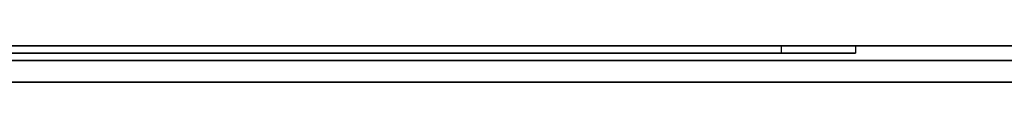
# Model space of a CAD drawing. Extents: x -3.09 to 3.09, y 0 to 2.31.
# Tile 116 of 177: x -1.960197 to -1.946615, y 2.2345 to 2.235. Entities that reach past the tile are written whole.
import ezdxf

# ---------------------------------------------------------------- set-up
doc = ezdxf.new("R2010")
doc.units = 0
doc.layers.get('0').update_dxf_attribs({"linetype": 'CONTINUOUS'})

# ---------------------------------------------------------------- blocks, each defined once
blk = doc.blocks.new('*U1')
at = {"extrusion": (0, 1, 0)}
for p, q in [((3.018, 2.235, -0.83), (-3.018, 2.235, -0.83)), ((-3.018, 2.235, 0.83), (3.018, 2.235, 0.83)), ((-2.798, 2.235, -0.725), (-1.678, 2.235, -0.725)), ((-1.678, 2.235, -0.365), (-2.798, 2.235, -0.365)), ((-1.986485, 2.235, -0.055444), (-1.948667, 2.235, -0.001502)), ((-1.949693, 2.235, -0.091502), (-1.986485, 2.235, -0.055444)), ((-1.965964, 2.235, -0.091502), (-1.949693, 2.235, -0.091502)), ((-1.948667, 2.235, -0.001502), (-1.963838, 2.235, -0.001502)), ((-1.678, 2.2348, -0.725), (-2.798, 2.2348, -0.725)), ((-2.798, 2.2348, -0.365), (-1.678, 2.2348, -0.365)), ((-1.948667, 2.2349, -0.001502), (-1.986485, 2.2349, -0.055444)), ((-1.986485, 2.2349, -0.055444), (-1.949693, 2.2349, -0.091502)), ((-1.979939, 2.2348, -0.490162), (-1.921163, 2.2348, -0.614693)), ((-1.917612, 2.2348, -0.588856), (-1.975898, 2.2348, -0.464693)), ((-1.949693, 2.2349, -0.091502), (-1.965964, 2.2349, -0.091502)), ((-1.963838, 2.2349, -0.001502), (-1.948667, 2.2349, -0.001502)), ((-1.921163, 2.2345, -0.614693), (-1.979939, 2.2345, -0.490162)), ((-1.975898, 2.2345, -0.464693), (-1.917612, 2.2345, -0.588856))]:
    blk.add_line(p, q, dxfattribs=at)
for p, q in [((3.018, 2.235, -0.83), (-3.018, 2.235, -0.83)), ((-2.798, 2.235, -0.725), (-1.678, 2.235, -0.725)), ((-1.965964, 2.235, -0.091502), (-1.949693, 2.235, -0.091502)), ((-1.949693, 2.235, -0.091502), (-1.949693, 2.2349, -0.091502)), ((-1.678, 2.2348, -0.725), (-2.798, 2.2348, -0.725)), ((-1.949693, 2.2349, -0.091502), (-1.965964, 2.2349, -0.091502))]:
    blk.add_line(p, q)
at = {"extrusion": (0, 0, -1)}
for p, q in [((-3.018, 2.235, 0.83), (3.018, 2.235, 0.83)), ((-1.678, 2.235, -0.365), (-2.798, 2.235, -0.365)), ((-1.948667, 2.235, -0.001502), (-1.963838, 2.235, -0.001502)), ((-1.948667, 2.235, -0.001502), (-1.948667, 2.2349, -0.001502)), ((-2.798, 2.2348, -0.365), (-1.678, 2.2348, -0.365)), ((-1.963838, 2.2349, -0.001502), (-1.948667, 2.2349, -0.001502))]:
    blk.add_line(p, q, dxfattribs=at)
at = {"extrusion": (-0.699958, 0, -0.714184)}
for p, q in [((-1.949693, 2.235, -0.091502), (-1.986485, 2.235, -0.055444)), ((-1.949693, 2.235, -0.091502), (-1.949693, 2.2349, -0.091502)), ((-1.986485, 2.2349, -0.055444), (-1.949693, 2.2349, -0.091502))]:
    blk.add_line(p, q, dxfattribs=at)
at = {"extrusion": (-0.818814, 0, 0.57406)}
for p, q in [((-1.986485, 2.235, -0.055444), (-1.948667, 2.235, -0.001502)), ((-1.948667, 2.235, -0.001502), (-1.948667, 2.2349, -0.001502)), ((-1.948667, 2.2349, -0.001502), (-1.986485, 2.2349, -0.055444))]:
    blk.add_line(p, q, dxfattribs=at)
at = {"extrusion": (0.904334, 0, 0.426825)}
for p, q in [((-1.979939, 2.2348, -0.490162), (-1.921163, 2.2348, -0.614693)), ((-1.921163, 2.2345, -0.614693), (-1.979939, 2.2345, -0.490162))]:
    blk.add_line(p, q, dxfattribs=at)
at = {"extrusion": (-0.905223, 0, -0.424937)}
for p, q in [((-1.917612, 2.2348, -0.588856), (-1.975898, 2.2348, -0.464693)), ((-1.975898, 2.2345, -0.464693), (-1.917612, 2.2345, -0.588856))]:
    blk.add_line(p, q, dxfattribs=at)
for points in [[(-1.96029, 2.235, -0.281788), (-1.95985, 2.235, -0.281783), (-1.9594, 2.235, -0.281774), (-1.95896, 2.235, -0.281762), (-1.95852, 2.235, -0.281747), (-1.95808, 2.235, -0.281728), (-1.95765, 2.235, -0.281706), (-1.95722, 2.235, -0.28168), (-1.95679, 2.235, -0.281651), (-1.95636, 2.235, -0.281619), (-1.95593, 2.235, -0.281583), (-1.95551, 2.235, -0.281544), (-1.95509, 2.235, -0.281502), (-1.95468, 2.235, -0.281456), (-1.95426, 2.235, -0.281406), (-1.95385, 2.235, -0.281354), (-1.95344, 2.235, -0.281297), (-1.95303, 2.235, -0.281238), (-1.95263, 2.235, -0.281175), (-1.95223, 2.235, -0.281108), (-1.95183, 2.235, -0.281039), (-1.95143, 2.235, -0.280965), (-1.95104, 2.235, -0.280889), (-1.95065, 2.235, -0.280809), (-1.95026, 2.235, -0.280725), (-1.94987, 2.235, -0.280639), (-1.94949, 2.235, -0.280548), (-1.94911, 2.235, -0.280455), (-1.94873, 2.235, -0.280358), (-1.94835, 2.235, -0.280257), (-1.94798, 2.235, -0.280153), (-1.94761, 2.235, -0.280046), (-1.94724, 2.235, -0.279935), (-1.94687, 2.235, -0.279821), (-1.94651, 2.235, -0.279704)], [(-1.94631, 2.235, -0.158846), (-1.94666, 2.235, -0.158728), (-1.94702, 2.235, -0.158614), (-1.94739, 2.235, -0.158503), (-1.94775, 2.235, -0.158395), (-1.94812, 2.235, -0.15829), (-1.94849, 2.235, -0.158189), (-1.94886, 2.235, -0.158091), (-1.94924, 2.235, -0.157997), (-1.94962, 2.235, -0.157905), (-1.95, 2.235, -0.157817), (-1.95038, 2.235, -0.157733), (-1.95077, 2.235, -0.157651), (-1.95115, 2.235, -0.157573), (-1.95154, 2.235, -0.157499), (-1.95194, 2.235, -0.157427), (-1.95233, 2.235, -0.157359), (-1.95273, 2.235, -0.157295), (-1.95313, 2.235, -0.157233), (-1.95353, 2.235, -0.157175), (-1.95394, 2.235, -0.15712), (-1.95434, 2.235, -0.157069), (-1.95475, 2.235, -0.157021), (-1.95516, 2.235, -0.156976), (-1.95558, 2.235, -0.156934), (-1.956, 2.235, -0.156896), (-1.95642, 2.235, -0.156861), (-1.95684, 2.235, -0.15683), (-1.95726, 2.235, -0.156802), (-1.95769, 2.235, -0.156777), (-1.95812, 2.235, -0.156755), (-1.95855, 2.235, -0.156737), (-1.95898, 2.235, -0.156722), (-1.95942, 2.235, -0.15671), (-1.95986, 2.235, -0.156702), (-1.9603, 2.235, -0.156697)], [(-1.96027, 2.235, -0.170021), (-1.96012, 2.235, -0.170023), (-1.95996, 2.235, -0.170027), (-1.95981, 2.235, -0.17003), (-1.95965, 2.235, -0.170035), (-1.9595, 2.235, -0.17004), (-1.95935, 2.235, -0.170046), (-1.95919, 2.235, -0.170052), (-1.95904, 2.235, -0.17006), (-1.95889, 2.235, -0.170067), (-1.95874, 2.235, -0.170076), (-1.95859, 2.235, -0.170085), (-1.95844, 2.235, -0.170095), (-1.95829, 2.235, -0.170106), (-1.95814, 2.235, -0.170117), (-1.95799, 2.235, -0.170129), (-1.95784, 2.235, -0.170142), (-1.9577, 2.235, -0.170155), (-1.95755, 2.235, -0.17017), (-1.9574, 2.235, -0.170184), (-1.95726, 2.235, -0.1702), (-1.95711, 2.235, -0.170216), (-1.95697, 2.235, -0.170233), (-1.95683, 2.235, -0.17025), (-1.95668, 2.235, -0.170269), (-1.95654, 2.235, -0.170287), (-1.9564, 2.235, -0.170307), (-1.95626, 2.235, -0.170327), (-1.95612, 2.235, -0.170348), (-1.95598, 2.235, -0.17037), (-1.95584, 2.235, -0.170392), (-1.9557, 2.235, -0.170415), (-1.95556, 2.235, -0.170439), (-1.95542, 2.235, -0.170463), (-1.95528, 2.235, -0.170488), (-1.95515, 2.235, -0.170514), (-1.95501, 2.235, -0.170541), (-1.95487, 2.235, -0.170568), (-1.95474, 2.235, -0.170596), (-1.9546, 2.235, -0.170624), (-1.95447, 2.235, -0.170653), (-1.95433, 2.235, -0.170683), (-1.9542, 2.235, -0.170714), (-1.95407, 2.235, -0.170745), (-1.95394, 2.235, -0.170777), (-1.95381, 2.235, -0.17081), (-1.95367, 2.235, -0.170843), (-1.95354, 2.235, -0.170877), (-1.95341, 2.235, -0.170912), (-1.95329, 2.235, -0.170947), (-1.95316, 2.235, -0.170983), (-1.95303, 2.235, -0.17102), (-1.9529, 2.235, -0.171058), (-1.95277, 2.235, -0.171096), (-1.95265, 2.235, -0.171135), (-1.95252, 2.235, -0.171174), (-1.9524, 2.235, -0.171214), (-1.95227, 2.235, -0.171255), (-1.95215, 2.235, -0.171297), (-1.95202, 2.235, -0.171339), (-1.9519, 2.235, -0.171382), (-1.95178, 2.235, -0.171426), (-1.95166, 2.235, -0.17147), (-1.95154, 2.235, -0.171515), (-1.95141, 2.235, -0.171561), (-1.95129, 2.235, -0.171607), (-1.95117, 2.235, -0.171654), (-1.95106, 2.235, -0.171702), (-1.95094, 2.235, -0.171751), (-1.95082, 2.235, -0.1718), (-1.9507, 2.235, -0.17185), (-1.95058, 2.235, -0.1719), (-1.95047, 2.235, -0.171951), (-1.95035, 2.235, -0.172003), (-1.95024, 2.235, -0.172056), (-1.95012, 2.235, -0.172109), (-1.95001, 2.235, -0.172163), (-1.94989, 2.235, -0.172218), (-1.94978, 2.235, -0.172273), (-1.94967, 2.235, -0.172329), (-1.94956, 2.235, -0.172386), (-1.94945, 2.235, -0.172443), (-1.94934, 2.235, -0.172501), (-1.94922, 2.235, -0.17256), (-1.94912, 2.235, -0.172619), (-1.94901, 2.235, -0.17268), (-1.9489, 2.235, -0.17274), (-1.94879, 2.235, -0.172802), (-1.94868, 2.235, -0.172864), (-1.94858, 2.235, -0.172927), (-1.94847, 2.235, -0.172991), (-1.94836, 2.235, -0.173055), (-1.94826, 2.235, -0.17312), (-1.94815, 2.235, -0.173186), (-1.94805, 2.235, -0.173252), (-1.94795, 2.235, -0.173319), (-1.94784, 2.235, -0.173387), (-1.94774, 2.235, -0.173455), (-1.94764, 2.235, -0.173524), (-1.94754, 2.235, -0.173594), (-1.94743, 2.235, -0.173665), (-1.94733, 2.235, -0.173736), (-1.94723, 2.235, -0.173808), (-1.94713, 2.235, -0.173881), (-1.94704, 2.235, -0.173954), (-1.94694, 2.235, -0.174029), (-1.94684, 2.235, -0.174103), (-1.94674, 2.235, -0.174179), (-1.94664, 2.235, -0.174255), (-1.94655, 2.235, -0.174332)], [(-1.94655, 2.235, -0.264078), (-1.94664, 2.235, -0.264155), (-1.94673, 2.235, -0.264232), (-1.94683, 2.235, -0.264308), (-1.94692, 2.235, -0.264383), (-1.94702, 2.235, -0.264458), (-1.94712, 2.235, -0.264532), (-1.94721, 2.235, -0.264605), (-1.94731, 2.235, -0.264678), (-1.94741, 2.235, -0.264749), (-1.94751, 2.235, -0.264821), (-1.9476, 2.235, -0.264891), (-1.9477, 2.235, -0.264961), (-1.9478, 2.235, -0.26503), (-1.9479, 2.235, -0.265098), (-1.948, 2.235, -0.265166), (-1.9481, 2.235, -0.265233), (-1.9482, 2.235, -0.265299), (-1.94831, 2.235, -0.265365), (-1.94841, 2.235, -0.26543), (-1.94851, 2.235, -0.265494), (-1.94861, 2.235, -0.265558), (-1.94872, 2.235, -0.265621), (-1.94882, 2.235, -0.265683), (-1.94893, 2.235, -0.265744), (-1.94903, 2.235, -0.265805), (-1.94914, 2.235, -0.265865), (-1.94925, 2.235, -0.265925), (-1.94935, 2.235, -0.265984), (-1.94946, 2.235, -0.266042), (-1.94957, 2.235, -0.266099), (-1.94968, 2.235, -0.266156), (-1.94979, 2.235, -0.266212), (-1.9499, 2.235, -0.266267), (-1.95001, 2.235, -0.266322), (-1.95013, 2.235, -0.266376), (-1.95024, 2.235, -0.266429), (-1.95035, 2.235, -0.266482), (-1.95047, 2.235, -0.266534), (-1.95058, 2.235, -0.266585), (-1.95069, 2.235, -0.266635), (-1.95081, 2.235, -0.266685), (-1.95093, 2.235, -0.266734), (-1.95104, 2.235, -0.266783), (-1.95116, 2.235, -0.266831), (-1.95128, 2.235, -0.266878), (-1.9514, 2.235, -0.266924), (-1.95152, 2.235, -0.26697), (-1.95164, 2.235, -0.267015), (-1.95176, 2.235, -0.267059), (-1.95188, 2.235, -0.267103), (-1.952, 2.235, -0.267146), (-1.95212, 2.235, -0.267188), (-1.95225, 2.235, -0.26723), (-1.95237, 2.235, -0.26727), (-1.95249, 2.235, -0.267311), (-1.95262, 2.235, -0.26735), (-1.95274, 2.235, -0.267389), (-1.95287, 2.235, -0.267427), (-1.953, 2.235, -0.267465), (-1.95312, 2.235, -0.267501), (-1.95325, 2.235, -0.267538), (-1.95338, 2.235, -0.267573), (-1.95351, 2.235, -0.267608), (-1.95364, 2.235, -0.267642), (-1.95377, 2.235, -0.267675), (-1.9539, 2.235, -0.267708), (-1.95403, 2.235, -0.26774), (-1.95416, 2.235, -0.267771), (-1.9543, 2.235, -0.267802), (-1.95443, 2.235, -0.267831), (-1.95456, 2.235, -0.267861), (-1.9547, 2.235, -0.267889), (-1.95483, 2.235, -0.267917), (-1.95497, 2.235, -0.267944), (-1.95511, 2.235, -0.267971), (-1.95524, 2.235, -0.267996), (-1.95538, 2.235, -0.268021), (-1.95552, 2.235, -0.268046), (-1.95566, 2.235, -0.26807), (-1.9558, 2.235, -0.268093), (-1.95594, 2.235, -0.268115), (-1.95608, 2.235, -0.268137), (-1.95622, 2.235, -0.268158), (-1.95636, 2.235, -0.268178), (-1.9565, 2.235, -0.268197), (-1.95665, 2.235, -0.268216), (-1.95679, 2.235, -0.268235), (-1.95694, 2.235, -0.268252), (-1.95708, 2.235, -0.268269), (-1.95723, 2.235, -0.268285), (-1.95737, 2.235, -0.268301), (-1.95752, 2.235, -0.268315), (-1.95767, 2.235, -0.268329), (-1.95781, 2.235, -0.268343), (-1.95796, 2.235, -0.268356), (-1.95811, 2.235, -0.268368), (-1.95826, 2.235, -0.268379), (-1.95841, 2.235, -0.26839), (-1.95856, 2.235, -0.2684), (-1.95872, 2.235, -0.268409), (-1.95887, 2.235, -0.268417), (-1.95902, 2.235, -0.268425), (-1.95917, 2.235, -0.268433), (-1.95933, 2.235, -0.268439), (-1.95948, 2.235, -0.268445), (-1.95964, 2.235, -0.26845), (-1.9598, 2.235, -0.268455), (-1.95995, 2.235, -0.268458), (-1.96011, 2.235, -0.268461), (-1.96027, 2.235, -0.268464)], [(-1.96029, 2.235, -0.281788), (-1.95985, 2.235, -0.281783), (-1.9594, 2.235, -0.281774), (-1.95896, 2.235, -0.281762), (-1.95852, 2.235, -0.281747), (-1.95808, 2.235, -0.281728), (-1.95765, 2.235, -0.281706), (-1.95722, 2.235, -0.28168), (-1.95679, 2.235, -0.281651), (-1.95636, 2.235, -0.281619), (-1.95593, 2.235, -0.281583), (-1.95551, 2.235, -0.281544), (-1.95509, 2.235, -0.281502), (-1.95468, 2.235, -0.281456), (-1.95426, 2.235, -0.281406), (-1.95385, 2.235, -0.281354), (-1.95344, 2.235, -0.281297), (-1.95303, 2.235, -0.281238), (-1.95263, 2.235, -0.281175), (-1.95223, 2.235, -0.281108), (-1.95183, 2.235, -0.281039), (-1.95143, 2.235, -0.280965), (-1.95104, 2.235, -0.280889), (-1.95065, 2.235, -0.280809), (-1.95026, 2.235, -0.280725), (-1.94987, 2.235, -0.280639), (-1.94949, 2.235, -0.280548), (-1.94911, 2.235, -0.280455), (-1.94873, 2.235, -0.280358), (-1.94835, 2.235, -0.280257), (-1.94798, 2.235, -0.280153), (-1.94761, 2.235, -0.280046), (-1.94724, 2.235, -0.279935), (-1.94687, 2.235, -0.279821), (-1.94651, 2.235, -0.279704)], [(-1.94631, 2.235, -0.158846), (-1.94666, 2.235, -0.158728), (-1.94702, 2.235, -0.158614), (-1.94739, 2.235, -0.158503), (-1.94775, 2.235, -0.158395), (-1.94812, 2.235, -0.15829), (-1.94849, 2.235, -0.158189), (-1.94886, 2.235, -0.158091), (-1.94924, 2.235, -0.157997), (-1.94962, 2.235, -0.157905), (-1.95, 2.235, -0.157817), (-1.95038, 2.235, -0.157733), (-1.95077, 2.235, -0.157651), (-1.95115, 2.235, -0.157573), (-1.95154, 2.235, -0.157499), (-1.95194, 2.235, -0.157427), (-1.95233, 2.235, -0.157359), (-1.95273, 2.235, -0.157295), (-1.95313, 2.235, -0.157233), (-1.95353, 2.235, -0.157175), (-1.95394, 2.235, -0.15712), (-1.95434, 2.235, -0.157069), (-1.95475, 2.235, -0.157021), (-1.95516, 2.235, -0.156976), (-1.95558, 2.235, -0.156934), (-1.956, 2.235, -0.156896), (-1.95642, 2.235, -0.156861), (-1.95684, 2.235, -0.15683), (-1.95726, 2.235, -0.156802), (-1.95769, 2.235, -0.156777), (-1.95812, 2.235, -0.156755), (-1.95855, 2.235, -0.156737), (-1.95898, 2.235, -0.156722), (-1.95942, 2.235, -0.15671), (-1.95986, 2.235, -0.156702), (-1.9603, 2.235, -0.156697)], [(-1.94655, 2.235, -0.264078), (-1.94664, 2.235, -0.264155), (-1.94673, 2.235, -0.264232), (-1.94683, 2.235, -0.264308), (-1.94692, 2.235, -0.264383), (-1.94702, 2.235, -0.264458), (-1.94712, 2.235, -0.264532), (-1.94721, 2.235, -0.264605), (-1.94731, 2.235, -0.264678), (-1.94741, 2.235, -0.264749), (-1.94751, 2.235, -0.264821), (-1.9476, 2.235, -0.264891), (-1.9477, 2.235, -0.264961), (-1.9478, 2.235, -0.26503), (-1.9479, 2.235, -0.265098), (-1.948, 2.235, -0.265166), (-1.9481, 2.235, -0.265233), (-1.9482, 2.235, -0.265299), (-1.94831, 2.235, -0.265365), (-1.94841, 2.235, -0.26543), (-1.94851, 2.235, -0.265494), (-1.94861, 2.235, -0.265558), (-1.94872, 2.235, -0.265621), (-1.94882, 2.235, -0.265683), (-1.94893, 2.235, -0.265744), (-1.94903, 2.235, -0.265805), (-1.94914, 2.235, -0.265865), (-1.94925, 2.235, -0.265925), (-1.94935, 2.235, -0.265984), (-1.94946, 2.235, -0.266042), (-1.94957, 2.235, -0.266099), (-1.94968, 2.235, -0.266156), (-1.94979, 2.235, -0.266212), (-1.9499, 2.235, -0.266267), (-1.95001, 2.235, -0.266322), (-1.95013, 2.235, -0.266376), (-1.95024, 2.235, -0.266429), (-1.95035, 2.235, -0.266482), (-1.95047, 2.235, -0.266534), (-1.95058, 2.235, -0.266585), (-1.95069, 2.235, -0.266635), (-1.95081, 2.235, -0.266685), (-1.95093, 2.235, -0.266734), (-1.95104, 2.235, -0.266783), (-1.95116, 2.235, -0.266831), (-1.95128, 2.235, -0.266878), (-1.9514, 2.235, -0.266924), (-1.95152, 2.235, -0.26697), (-1.95164, 2.235, -0.267015), (-1.95176, 2.235, -0.267059), (-1.95188, 2.235, -0.267103), (-1.952, 2.235, -0.267146), (-1.95212, 2.235, -0.267188), (-1.95225, 2.235, -0.26723), (-1.95237, 2.235, -0.26727), (-1.95249, 2.235, -0.267311), (-1.95262, 2.235, -0.26735), (-1.95274, 2.235, -0.267389), (-1.95287, 2.235, -0.267427), (-1.953, 2.235, -0.267465), (-1.95312, 2.235, -0.267501), (-1.95325, 2.235, -0.267538), (-1.95338, 2.235, -0.267573), (-1.95351, 2.235, -0.267608), (-1.95364, 2.235, -0.267642), (-1.95377, 2.235, -0.267675), (-1.9539, 2.235, -0.267708), (-1.95403, 2.235, -0.26774), (-1.95416, 2.235, -0.267771), (-1.9543, 2.235, -0.267802), (-1.95443, 2.235, -0.267831), (-1.95456, 2.235, -0.267861), (-1.9547, 2.235, -0.267889), (-1.95483, 2.235, -0.267917), (-1.95497, 2.235, -0.267944), (-1.95511, 2.235, -0.267971), (-1.95524, 2.235, -0.267996), (-1.95538, 2.235, -0.268021), (-1.95552, 2.235, -0.268046), (-1.95566, 2.235, -0.26807), (-1.9558, 2.235, -0.268093), (-1.95594, 2.235, -0.268115), (-1.95608, 2.235, -0.268137), (-1.95622, 2.235, -0.268158), (-1.95636, 2.235, -0.268178), (-1.9565, 2.235, -0.268197), (-1.95665, 2.235, -0.268216), (-1.95679, 2.235, -0.268235), (-1.95694, 2.235, -0.268252), (-1.95708, 2.235, -0.268269), (-1.95723, 2.235, -0.268285), (-1.95737, 2.235, -0.268301), (-1.95752, 2.235, -0.268315), (-1.95767, 2.235, -0.268329), (-1.95781, 2.235, -0.268343), (-1.95796, 2.235, -0.268356), (-1.95811, 2.235, -0.268368), (-1.95826, 2.235, -0.268379), (-1.95841, 2.235, -0.26839), (-1.95856, 2.235, -0.2684), (-1.95872, 2.235, -0.268409), (-1.95887, 2.235, -0.268417), (-1.95902, 2.235, -0.268425), (-1.95917, 2.235, -0.268433), (-1.95933, 2.235, -0.268439), (-1.95948, 2.235, -0.268445), (-1.95964, 2.235, -0.26845), (-1.9598, 2.235, -0.268455), (-1.95995, 2.235, -0.268458), (-1.96011, 2.235, -0.268461), (-1.96027, 2.235, -0.268464)], [(-1.96027, 2.235, -0.170021), (-1.96012, 2.235, -0.170023), (-1.95996, 2.235, -0.170027), (-1.95981, 2.235, -0.17003), (-1.95965, 2.235, -0.170035), (-1.9595, 2.235, -0.17004), (-1.95935, 2.235, -0.170046), (-1.95919, 2.235, -0.170052), (-1.95904, 2.235, -0.17006), (-1.95889, 2.235, -0.170067), (-1.95874, 2.235, -0.170076), (-1.95859, 2.235, -0.170085), (-1.95844, 2.235, -0.170095), (-1.95829, 2.235, -0.170106), (-1.95814, 2.235, -0.170117), (-1.95799, 2.235, -0.170129), (-1.95784, 2.235, -0.170142), (-1.9577, 2.235, -0.170155), (-1.95755, 2.235, -0.17017), (-1.9574, 2.235, -0.170184), (-1.95726, 2.235, -0.1702), (-1.95711, 2.235, -0.170216), (-1.95697, 2.235, -0.170233), (-1.95683, 2.235, -0.17025), (-1.95668, 2.235, -0.170269), (-1.95654, 2.235, -0.170287), (-1.9564, 2.235, -0.170307), (-1.95626, 2.235, -0.170327), (-1.95612, 2.235, -0.170348), (-1.95598, 2.235, -0.17037), (-1.95584, 2.235, -0.170392), (-1.9557, 2.235, -0.170415), (-1.95556, 2.235, -0.170439), (-1.95542, 2.235, -0.170463), (-1.95528, 2.235, -0.170488), (-1.95515, 2.235, -0.170514), (-1.95501, 2.235, -0.170541), (-1.95487, 2.235, -0.170568), (-1.95474, 2.235, -0.170596), (-1.9546, 2.235, -0.170624), (-1.95447, 2.235, -0.170653), (-1.95433, 2.235, -0.170683), (-1.9542, 2.235, -0.170714), (-1.95407, 2.235, -0.170745), (-1.95394, 2.235, -0.170777), (-1.95381, 2.235, -0.17081), (-1.95367, 2.235, -0.170843), (-1.95354, 2.235, -0.170877), (-1.95341, 2.235, -0.170912), (-1.95329, 2.235, -0.170947), (-1.95316, 2.235, -0.170983), (-1.95303, 2.235, -0.17102), (-1.9529, 2.235, -0.171058), (-1.95277, 2.235, -0.171096), (-1.95265, 2.235, -0.171135), (-1.95252, 2.235, -0.171174), (-1.9524, 2.235, -0.171214), (-1.95227, 2.235, -0.171255), (-1.95215, 2.235, -0.171297), (-1.95202, 2.235, -0.171339), (-1.9519, 2.235, -0.171382), (-1.95178, 2.235, -0.171426), (-1.95166, 2.235, -0.17147), (-1.95154, 2.235, -0.171515), (-1.95141, 2.235, -0.171561), (-1.95129, 2.235, -0.171607), (-1.95117, 2.235, -0.171654), (-1.95106, 2.235, -0.171702), (-1.95094, 2.235, -0.171751), (-1.95082, 2.235, -0.1718), (-1.9507, 2.235, -0.17185), (-1.95058, 2.235, -0.1719), (-1.95047, 2.235, -0.171951), (-1.95035, 2.235, -0.172003), (-1.95024, 2.235, -0.172056), (-1.95012, 2.235, -0.172109), (-1.95001, 2.235, -0.172163), (-1.94989, 2.235, -0.172218), (-1.94978, 2.235, -0.172273), (-1.94967, 2.235, -0.172329), (-1.94956, 2.235, -0.172386), (-1.94945, 2.235, -0.172443), (-1.94934, 2.235, -0.172501), (-1.94922, 2.235, -0.17256), (-1.94912, 2.235, -0.172619), (-1.94901, 2.235, -0.17268), (-1.9489, 2.235, -0.17274), (-1.94879, 2.235, -0.172802), (-1.94868, 2.235, -0.172864), (-1.94858, 2.235, -0.172927), (-1.94847, 2.235, -0.172991), (-1.94836, 2.235, -0.173055), (-1.94826, 2.235, -0.17312), (-1.94815, 2.235, -0.173186), (-1.94805, 2.235, -0.173252), (-1.94795, 2.235, -0.173319), (-1.94784, 2.235, -0.173387), (-1.94774, 2.235, -0.173455), (-1.94764, 2.235, -0.173524), (-1.94754, 2.235, -0.173594), (-1.94743, 2.235, -0.173665), (-1.94733, 2.235, -0.173736), (-1.94723, 2.235, -0.173808), (-1.94713, 2.235, -0.173881), (-1.94704, 2.235, -0.173954), (-1.94694, 2.235, -0.174029), (-1.94684, 2.235, -0.174103), (-1.94674, 2.235, -0.174179), (-1.94664, 2.235, -0.174255), (-1.94655, 2.235, -0.174332)], [(-1.96027, 2.2345, -0.170021), (-1.96004, 2.2345, -0.170025), (-1.9598, 2.2345, -0.17003), (-1.95957, 2.2345, -0.170037), (-1.95934, 2.2345, -0.170046), (-1.95911, 2.2345, -0.170056), (-1.95888, 2.2345, -0.170068), (-1.95866, 2.2345, -0.170081), (-1.95843, 2.2345, -0.170096), (-1.95821, 2.2345, -0.170112), (-1.95798, 2.2345, -0.17013), (-1.95776, 2.2345, -0.170149), (-1.95754, 2.2345, -0.17017), (-1.95732, 2.2345, -0.170193), (-1.95711, 2.2345, -0.170217), (-1.95689, 2.2345, -0.170243), (-1.95667, 2.2345, -0.17027), (-1.95646, 2.2345, -0.170299), (-1.95625, 2.2345, -0.170329), (-1.95603, 2.2345, -0.170361), (-1.95582, 2.2345, -0.170394), (-1.95561, 2.2345, -0.170429), (-1.95541, 2.2345, -0.170466), (-1.9552, 2.2345, -0.170504), (-1.95499, 2.2345, -0.170543), (-1.95479, 2.2345, -0.170585), (-1.95459, 2.2345, -0.170627), (-1.95439, 2.2345, -0.170672), (-1.95419, 2.2345, -0.170718), (-1.95399, 2.2345, -0.170765), (-1.95379, 2.2345, -0.170814), (-1.95359, 2.2345, -0.170865), (-1.9534, 2.2345, -0.170917), (-1.9532, 2.2345, -0.17097), (-1.95301, 2.2345, -0.171025), (-1.95282, 2.2345, -0.171082), (-1.95263, 2.2345, -0.171141), (-1.95244, 2.2345, -0.1712), (-1.95225, 2.2345, -0.171262), (-1.95207, 2.2345, -0.171325), (-1.95188, 2.2345, -0.171389), (-1.9517, 2.2345, -0.171455), (-1.95151, 2.2345, -0.171523), (-1.95133, 2.2345, -0.171592), (-1.95115, 2.2345, -0.171663), (-1.95097, 2.2345, -0.171735), (-1.9508, 2.2345, -0.171809), (-1.95062, 2.2345, -0.171884), (-1.95045, 2.2345, -0.171961), (-1.95027, 2.2345, -0.17204), (-1.9501, 2.2345, -0.17212), (-1.94993, 2.2345, -0.172202), (-1.94976, 2.2345, -0.172285), (-1.94959, 2.2345, -0.17237), (-1.94942, 2.2345, -0.172456), (-1.94926, 2.2345, -0.172544), (-1.94909, 2.2345, -0.172633), (-1.94893, 2.2345, -0.172724), (-1.94876, 2.2345, -0.172817), (-1.9486, 2.2345, -0.172911), (-1.94844, 2.2345, -0.173006), (-1.94828, 2.2345, -0.173103), (-1.94813, 2.2345, -0.173202), (-1.94797, 2.2345, -0.173303), (-1.94782, 2.2345, -0.173404), (-1.94766, 2.2345, -0.173508), (-1.94751, 2.2345, -0.173613), (-1.94736, 2.2345, -0.17372), (-1.94721, 2.2345, -0.173828), (-1.94706, 2.2345, -0.173938), (-1.94691, 2.2345, -0.17405), (-1.94676, 2.2345, -0.174163), (-1.94662, 2.2345, -0.174278), (-1.94647, 2.2345, -0.174394)], [(-1.94656, 2.2345, -0.264094), (-1.94671, 2.2345, -0.26421), (-1.94685, 2.2345, -0.264324), (-1.94699, 2.2345, -0.264437), (-1.94714, 2.2345, -0.264548), (-1.94728, 2.2345, -0.264658), (-1.94743, 2.2345, -0.264766), (-1.94758, 2.2345, -0.264872), (-1.94773, 2.2345, -0.264977), (-1.94788, 2.2345, -0.265081), (-1.94803, 2.2345, -0.265182), (-1.94818, 2.2345, -0.265283), (-1.94833, 2.2345, -0.265381), (-1.94849, 2.2345, -0.265479), (-1.94864, 2.2345, -0.265574), (-1.9488, 2.2345, -0.265668), (-1.94896, 2.2345, -0.265761), (-1.94912, 2.2345, -0.265852), (-1.94928, 2.2345, -0.265941), (-1.94944, 2.2345, -0.266029), (-1.9496, 2.2345, -0.266115), (-1.94977, 2.2345, -0.2662), (-1.94993, 2.2345, -0.266283), (-1.9501, 2.2345, -0.266365), (-1.95027, 2.2345, -0.266445), (-1.95044, 2.2345, -0.266523), (-1.95061, 2.2345, -0.2666), (-1.95079, 2.2345, -0.266676), (-1.95096, 2.2345, -0.26675), (-1.95114, 2.2345, -0.266822), (-1.95132, 2.2345, -0.266893), (-1.9515, 2.2345, -0.266962), (-1.95168, 2.2345, -0.26703), (-1.95186, 2.2345, -0.267096), (-1.95204, 2.2345, -0.26716), (-1.95223, 2.2345, -0.267223), (-1.95241, 2.2345, -0.267284), (-1.9526, 2.2345, -0.267344), (-1.95279, 2.2345, -0.267403), (-1.95298, 2.2345, -0.267459), (-1.95317, 2.2345, -0.267515), (-1.95336, 2.2345, -0.267568), (-1.95356, 2.2345, -0.26762), (-1.95375, 2.2345, -0.267671), (-1.95395, 2.2345, -0.26772), (-1.95415, 2.2345, -0.267767), (-1.95435, 2.2345, -0.267813), (-1.95455, 2.2345, -0.267857), (-1.95475, 2.2345, -0.2679), (-1.95496, 2.2345, -0.267941), (-1.95516, 2.2345, -0.267981), (-1.95537, 2.2345, -0.268019), (-1.95558, 2.2345, -0.268056), (-1.95579, 2.2345, -0.268091), (-1.956, 2.2345, -0.268124), (-1.95621, 2.2345, -0.268156), (-1.95642, 2.2345, -0.268186), (-1.95664, 2.2345, -0.268215), (-1.95685, 2.2345, -0.268242), (-1.95707, 2.2345, -0.268268), (-1.95729, 2.2345, -0.268292), (-1.95751, 2.2345, -0.268315), (-1.95773, 2.2345, -0.268336), (-1.95796, 2.2345, -0.268355), (-1.95818, 2.2345, -0.268373), (-1.95841, 2.2345, -0.268389), (-1.95863, 2.2345, -0.268404), (-1.95886, 2.2345, -0.268417), (-1.95909, 2.2345, -0.268429), (-1.95933, 2.2345, -0.268439), (-1.95956, 2.2345, -0.268447), (-1.95979, 2.2345, -0.268454), (-1.96003, 2.2345, -0.26846), (-1.96027, 2.2345, -0.268464)], [(-1.94611, 2.2345, -0.279571), (-1.94666, 2.2345, -0.279752), (-1.9472, 2.2345, -0.279926), (-1.94776, 2.2345, -0.280091), (-1.94832, 2.2345, -0.280249), (-1.94889, 2.2345, -0.280399), (-1.94946, 2.2345, -0.280542), (-1.95004, 2.2345, -0.280677), (-1.95062, 2.2345, -0.280804), (-1.95121, 2.2345, -0.280923), (-1.95181, 2.2345, -0.281035), (-1.95241, 2.2345, -0.281139), (-1.95301, 2.2345, -0.281235), (-1.95363, 2.2345, -0.281323), (-1.95424, 2.2345, -0.281404), (-1.95487, 2.2345, -0.281477), (-1.9555, 2.2345, -0.281543), (-1.95613, 2.2345, -0.281601), (-1.95678, 2.2345, -0.281651), (-1.95742, 2.2345, -0.281693), (-1.95808, 2.2345, -0.281728), (-1.95873, 2.2345, -0.281755), (-1.9594, 2.2345, -0.281774), (-1.96007, 2.2345, -0.281786), (-1.96074, 2.2345, -0.281789)], [(-1.96074, 2.2345, -0.156695), (-1.96008, 2.2345, -0.156699), (-1.95942, 2.2345, -0.156711), (-1.95876, 2.2345, -0.156729), (-1.95811, 2.2345, -0.156756), (-1.95747, 2.2345, -0.156789), (-1.95683, 2.2345, -0.156831), (-1.95619, 2.2345, -0.156879), (-1.95557, 2.2345, -0.156936), (-1.95494, 2.2345, -0.157), (-1.95433, 2.2345, -0.157071), (-1.95371, 2.2345, -0.15715), (-1.95311, 2.2345, -0.157236), (-1.95251, 2.2345, -0.15733), (-1.95191, 2.2345, -0.157431), (-1.95132, 2.2345, -0.15754), (-1.95074, 2.2345, -0.157656), (-1.95016, 2.2345, -0.15778), (-1.94959, 2.2345, -0.157912), (-1.94902, 2.2345, -0.15805), (-1.94846, 2.2345, -0.158197), (-1.94791, 2.2345, -0.158351), (-1.94736, 2.2345, -0.158512), (-1.94681, 2.2345, -0.158681), (-1.94627, 2.2345, -0.158857)], [(-1.94611, 2.2345, -0.279571), (-1.94666, 2.2345, -0.279752), (-1.9472, 2.2345, -0.279926), (-1.94776, 2.2345, -0.280091), (-1.94832, 2.2345, -0.280249), (-1.94889, 2.2345, -0.280399), (-1.94946, 2.2345, -0.280542), (-1.95004, 2.2345, -0.280677), (-1.95062, 2.2345, -0.280804), (-1.95121, 2.2345, -0.280923), (-1.95181, 2.2345, -0.281035), (-1.95241, 2.2345, -0.281139), (-1.95301, 2.2345, -0.281235), (-1.95363, 2.2345, -0.281323), (-1.95424, 2.2345, -0.281404), (-1.95487, 2.2345, -0.281477), (-1.9555, 2.2345, -0.281543), (-1.95613, 2.2345, -0.281601), (-1.95678, 2.2345, -0.281651), (-1.95742, 2.2345, -0.281693), (-1.95808, 2.2345, -0.281728), (-1.95873, 2.2345, -0.281755), (-1.9594, 2.2345, -0.281774), (-1.96007, 2.2345, -0.281786), (-1.96074, 2.2345, -0.281789)], [(-1.96074, 2.2345, -0.156695), (-1.96008, 2.2345, -0.156699), (-1.95942, 2.2345, -0.156711), (-1.95876, 2.2345, -0.156729), (-1.95811, 2.2345, -0.156756), (-1.95747, 2.2345, -0.156789), (-1.95683, 2.2345, -0.156831), (-1.95619, 2.2345, -0.156879), (-1.95557, 2.2345, -0.156936), (-1.95494, 2.2345, -0.157), (-1.95433, 2.2345, -0.157071), (-1.95371, 2.2345, -0.15715), (-1.95311, 2.2345, -0.157236), (-1.95251, 2.2345, -0.15733), (-1.95191, 2.2345, -0.157431), (-1.95132, 2.2345, -0.15754), (-1.95074, 2.2345, -0.157656), (-1.95016, 2.2345, -0.15778), (-1.94959, 2.2345, -0.157912), (-1.94902, 2.2345, -0.15805), (-1.94846, 2.2345, -0.158197), (-1.94791, 2.2345, -0.158351), (-1.94736, 2.2345, -0.158512), (-1.94681, 2.2345, -0.158681), (-1.94627, 2.2345, -0.158857)], [(-1.94656, 2.2345, -0.264094), (-1.94671, 2.2345, -0.26421), (-1.94685, 2.2345, -0.264324), (-1.94699, 2.2345, -0.264437), (-1.94714, 2.2345, -0.264548), (-1.94728, 2.2345, -0.264658), (-1.94743, 2.2345, -0.264766), (-1.94758, 2.2345, -0.264872), (-1.94773, 2.2345, -0.264977), (-1.94788, 2.2345, -0.265081), (-1.94803, 2.2345, -0.265182), (-1.94818, 2.2345, -0.265283), (-1.94833, 2.2345, -0.265381), (-1.94849, 2.2345, -0.265479), (-1.94864, 2.2345, -0.265574), (-1.9488, 2.2345, -0.265668), (-1.94896, 2.2345, -0.265761), (-1.94912, 2.2345, -0.265852), (-1.94928, 2.2345, -0.265941), (-1.94944, 2.2345, -0.266029), (-1.9496, 2.2345, -0.266115), (-1.94977, 2.2345, -0.2662), (-1.94993, 2.2345, -0.266283), (-1.9501, 2.2345, -0.266365), (-1.95027, 2.2345, -0.266445), (-1.95044, 2.2345, -0.266523), (-1.95061, 2.2345, -0.2666), (-1.95079, 2.2345, -0.266676), (-1.95096, 2.2345, -0.26675), (-1.95114, 2.2345, -0.266822), (-1.95132, 2.2345, -0.266893), (-1.9515, 2.2345, -0.266962), (-1.95168, 2.2345, -0.26703), (-1.95186, 2.2345, -0.267096), (-1.95204, 2.2345, -0.26716), (-1.95223, 2.2345, -0.267223), (-1.95241, 2.2345, -0.267284), (-1.9526, 2.2345, -0.267344), (-1.95279, 2.2345, -0.267403), (-1.95298, 2.2345, -0.267459), (-1.95317, 2.2345, -0.267515), (-1.95336, 2.2345, -0.267568), (-1.95356, 2.2345, -0.26762), (-1.95375, 2.2345, -0.267671), (-1.95395, 2.2345, -0.26772), (-1.95415, 2.2345, -0.267767), (-1.95435, 2.2345, -0.267813), (-1.95455, 2.2345, -0.267857), (-1.95475, 2.2345, -0.2679), (-1.95496, 2.2345, -0.267941), (-1.95516, 2.2345, -0.267981), (-1.95537, 2.2345, -0.268019), (-1.95558, 2.2345, -0.268056), (-1.95579, 2.2345, -0.268091), (-1.956, 2.2345, -0.268124), (-1.95621, 2.2345, -0.268156), (-1.95642, 2.2345, -0.268186), (-1.95664, 2.2345, -0.268215), (-1.95685, 2.2345, -0.268242), (-1.95707, 2.2345, -0.268268), (-1.95729, 2.2345, -0.268292), (-1.95751, 2.2345, -0.268315), (-1.95773, 2.2345, -0.268336), (-1.95796, 2.2345, -0.268355), (-1.95818, 2.2345, -0.268373), (-1.95841, 2.2345, -0.268389), (-1.95863, 2.2345, -0.268404), (-1.95886, 2.2345, -0.268417), (-1.95909, 2.2345, -0.268429), (-1.95933, 2.2345, -0.268439), (-1.95956, 2.2345, -0.268447), (-1.95979, 2.2345, -0.268454), (-1.96003, 2.2345, -0.26846), (-1.96027, 2.2345, -0.268464)], [(-1.96027, 2.2345, -0.170021), (-1.96004, 2.2345, -0.170025), (-1.9598, 2.2345, -0.17003), (-1.95957, 2.2345, -0.170037), (-1.95934, 2.2345, -0.170046), (-1.95911, 2.2345, -0.170056), (-1.95888, 2.2345, -0.170068), (-1.95866, 2.2345, -0.170081), (-1.95843, 2.2345, -0.170096), (-1.95821, 2.2345, -0.170112), (-1.95798, 2.2345, -0.17013), (-1.95776, 2.2345, -0.170149), (-1.95754, 2.2345, -0.17017), (-1.95732, 2.2345, -0.170193), (-1.95711, 2.2345, -0.170217), (-1.95689, 2.2345, -0.170243), (-1.95667, 2.2345, -0.17027), (-1.95646, 2.2345, -0.170299), (-1.95625, 2.2345, -0.170329), (-1.95603, 2.2345, -0.170361), (-1.95582, 2.2345, -0.170394), (-1.95561, 2.2345, -0.170429), (-1.95541, 2.2345, -0.170466), (-1.9552, 2.2345, -0.170504), (-1.95499, 2.2345, -0.170543), (-1.95479, 2.2345, -0.170585), (-1.95459, 2.2345, -0.170627), (-1.95439, 2.2345, -0.170672), (-1.95419, 2.2345, -0.170718), (-1.95399, 2.2345, -0.170765), (-1.95379, 2.2345, -0.170814), (-1.95359, 2.2345, -0.170865), (-1.9534, 2.2345, -0.170917), (-1.9532, 2.2345, -0.17097), (-1.95301, 2.2345, -0.171025), (-1.95282, 2.2345, -0.171082), (-1.95263, 2.2345, -0.171141), (-1.95244, 2.2345, -0.1712), (-1.95225, 2.2345, -0.171262), (-1.95207, 2.2345, -0.171325), (-1.95188, 2.2345, -0.171389), (-1.9517, 2.2345, -0.171455), (-1.95151, 2.2345, -0.171523), (-1.95133, 2.2345, -0.171592), (-1.95115, 2.2345, -0.171663), (-1.95097, 2.2345, -0.171735), (-1.9508, 2.2345, -0.171809), (-1.95062, 2.2345, -0.171884), (-1.95045, 2.2345, -0.171961), (-1.95027, 2.2345, -0.17204), (-1.9501, 2.2345, -0.17212), (-1.94993, 2.2345, -0.172202), (-1.94976, 2.2345, -0.172285), (-1.94959, 2.2345, -0.17237), (-1.94942, 2.2345, -0.172456), (-1.94926, 2.2345, -0.172544), (-1.94909, 2.2345, -0.172633), (-1.94893, 2.2345, -0.172724), (-1.94876, 2.2345, -0.172817), (-1.9486, 2.2345, -0.172911), (-1.94844, 2.2345, -0.173006), (-1.94828, 2.2345, -0.173103), (-1.94813, 2.2345, -0.173202), (-1.94797, 2.2345, -0.173303), (-1.94782, 2.2345, -0.173404), (-1.94766, 2.2345, -0.173508), (-1.94751, 2.2345, -0.173613), (-1.94736, 2.2345, -0.17372), (-1.94721, 2.2345, -0.173828), (-1.94706, 2.2345, -0.173938), (-1.94691, 2.2345, -0.17405), (-1.94676, 2.2345, -0.174163), (-1.94662, 2.2345, -0.174278), (-1.94647, 2.2345, -0.174394)]]:
    blk.add_polyline3d(points)

msp = doc.modelspace()

# ---------------------------------------------------------------- block references
msp.add_blockref('*U1', (0, 0))

doc.saveas('drawing.dxf')
